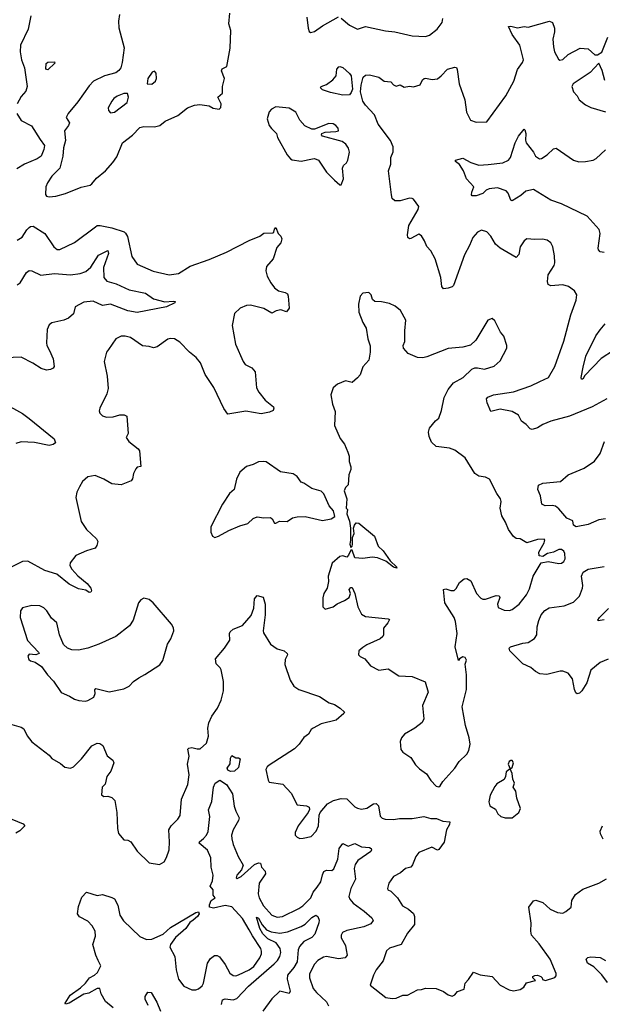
# Model space of a CAD drawing. Extents: x 2057697 to 2160550, y 827490 to 1016834.
# Tile 44 of 256: x 2073944 to 2078311, y 885146 to 892527. Entities that reach past the tile are written whole.
import ezdxf

# ---------------------------------------------------------------- set-up
doc = ezdxf.new("R2010")
doc.units = 0

msp = doc.modelspace()

# ---------------------------------------------------------------- linework, layer by layer
at = {"layer": '0CON20XD'}
for points in [[(2074027.8, 892555), (2074008.2, 892455), (2073950.5, 892335), (2073946.8, 892286.8), (2073958.2, 892225), (2073981.2, 892165), (2073999, 892025), (2073989.3, 891990.8), (2073955, 891952), (2073924.5, 891895)], [(2074692.5, 892565), (2074685.6, 892515), (2074686.7, 892465), (2074726.1, 892315), (2074713.2, 892205), (2074701, 892165), (2074687.4, 892145), (2074665, 892128.8), (2074579.4, 892105), (2074497.8, 892065), (2074465, 892031.9), (2074378.7, 891911.3), (2074307.8, 891825), (2074292.9, 891795), (2074317.1, 891755), (2074310.6, 891735), (2074280, 891695), (2074287.8, 891622.2), (2074272.9, 891567.1), (2074266.7, 891505), (2074244.3, 891415), (2074184.2, 891355), (2074151.4, 891305), (2074140, 891275), (2074137.7, 891217.7), (2074144.3, 891204.3), (2074165, 891198.1)], [(2074165, 891198.1), (2074215, 891204.3), (2074286.3, 891223.7), (2074405, 891272.2), (2074472.4, 891287.6), (2074484.6, 891295.4), (2074520.2, 891339.8), (2074586.9, 891395), (2074643, 891457), (2074671.4, 891498.6), (2074713.8, 891605), (2074789.5, 891660.5), (2074845, 891718.1), (2074875.6, 891725.6), (2074955, 891722.9), (2074995, 891734), (2075033.6, 891766.4), (2075130.6, 891809.4), (2075202, 891865), (2075255, 891886.9), (2075295, 891890.8), (2075365, 891881.2), (2075395, 891863.3), (2075440, 891855), (2075451.7, 891868.3), (2075453.3, 891895), (2075430, 891945), (2075463.3, 891975), (2075464.1, 892025.9), (2075480, 892085), (2075457, 892143), (2075461.4, 892158.6), (2075497.5, 892175), (2075522.3, 892312.3), (2075527.5, 892445), (2075512.5, 892495), (2075518.8, 892575)], [(2076096.2, 892545), (2076106.7, 892463.3), (2076115, 892437.5), (2076125, 892430), (2076155, 892438.8), (2076215, 892482), (2076335, 892547.5)], [(2076355, 892539.2), (2076415, 892485.7), (2076475, 892457.1), (2076535, 892476), (2076685, 892443.1), (2076755, 892436), (2076885, 892405.8), (2076985, 892400.8), (2077015, 892411.4), (2077074.6, 892455.4), (2077110, 892505), (2077116, 892535)], [(2078345.7, 889684.3), (2078235, 889625.8), (2078065, 889554.3), (2077925, 889518), (2077865, 889492.5), (2077825, 889467.1), (2077785, 889454), (2077769.5, 889459.5), (2077741.2, 889491.2), (2077705, 889516.2), (2077682.7, 889562.7), (2077635, 889589.4), (2077545, 889608.6), (2077475, 889590), (2077447.1, 889655), (2077443.1, 889685), (2077452.1, 889697.9), (2077495, 889714.4), (2077645, 889736.7), (2077775, 889781.4), (2077843.6, 889813.6), (2077907.5, 889845), (2077955, 889926.2), (2078023.1, 890116.9), (2078074.6, 890315.4), (2078115.8, 890425), (2078120, 890465), (2078102.5, 890495), (2078057.3, 890527.3), (2078015, 890539.2), (2077925, 890532), (2077905, 890542.5), (2077899.2, 890565), (2077904.3, 890615), (2077951.4, 890685), (2077955.7, 890705), (2077954.1, 890755.9), (2077941.2, 890825), (2077925, 890853.3), (2077897.5, 890875), (2077861.7, 890881.7), (2077805, 890878), (2077745, 890883.8), (2077725, 890870), (2077695.8, 890825), (2077684.3, 890765.7), (2077665, 890743.8), (2077546, 890815), (2077510, 890845), (2077476.2, 890905), (2077445, 890937.5), (2077405, 890948.8), (2077375, 890933.8), (2077340, 890895), (2077316.2, 890835), (2077277.5, 890765), (2077195, 890533.3), (2077185, 890524), (2077155, 890514.2), (2077120, 890510), (2077107.7, 890527.7), (2077101.9, 890595), (2077059.2, 890735), (2077026, 890795), (2076995, 890826.7), (2076979.1, 890869.1), (2076955, 890907.5), (2076935, 890918), (2076875, 890886), (2076865, 890883.3), (2076854.3, 890894.3), (2076851.1, 890915), (2076860, 890985), (2076931.2, 891105), (2076935.9, 891125.9), (2076895, 891182.5), (2076885, 891187.5), (2076865, 891188.8), (2076795, 891168.8), (2076755, 891170), (2076736, 891186), (2076731.4, 891215), (2076708, 891395), (2076725.7, 891445), (2076725.7, 891495), (2076744.2, 891535.8), (2076742.9, 891575), (2076722.4, 891622.4), (2076631.8, 891745), (2076602.5, 891815), (2076535, 891885.4), (2076516.5, 891915), (2076498.4, 891985), (2076503.5, 892036.5), (2076518.6, 892095), (2076535, 892110.8), (2076565, 892112.5), (2076635, 892095.8), (2076675, 892066), (2076725, 892062), (2076745, 892038.8), (2076765, 892028.8), (2076795, 892038.8), (2076825, 892020), (2076865, 892028), (2076895.6, 892024.4), (2076945, 892038), (2076963.3, 892075), (2076975, 892085.7), (2076985, 892088.6), (2077035, 892078.6), (2077075, 892084.2), (2077104, 892105), (2077151.2, 892155), (2077205, 892171.2), (2077218, 892168), (2077224.1, 892154.1), (2077238, 892045), (2077280, 891925), (2077293.8, 891835), (2077323.3, 891775), (2077365, 891760), (2077445, 891761.2), (2077589.2, 891955), (2077648.1, 892065), (2077675.8, 892154.2), (2077714.1, 892205.9), (2077720.8, 892225), (2077691.9, 892335), (2077635, 892416.2), (2077607.5, 892475), (2077625, 892478.8), (2077675, 892465.8), (2077725, 892476), (2077755, 892471.2), (2077916.4, 892516.4), (2077937.5, 892505), (2077953, 892463), (2077953.3, 892435), (2077940.5, 892380.5), (2077944.2, 892324.2), (2077954, 892285), (2077981.7, 892231.7), (2077993.6, 892223.6), (2078015, 892228.8), (2078054.3, 892265.7), (2078145, 892313.3), (2078205, 892308.8), (2078255, 892263.3), (2078275, 892262.5), (2078307.7, 892282.3), (2078352, 892395)], [(2074155, 892150), (2074140, 892155), (2074141.7, 892198.3), (2074155, 892207.5), (2074205, 892210), (2074208.3, 892201.7), (2074155, 892150)], [(2074935, 892043.8), (2074962.5, 892065), (2074970, 892085), (2074966.7, 892125), (2074955, 892140), (2074937, 892133), (2074903.3, 892085), (2074900, 892045), (2074935, 892043.8)], [(2076365, 891962.3), (2076275, 891980.6), (2076215, 892000), (2076198.8, 892015), (2076203.3, 892025), (2076245, 892040.5), (2076291.5, 892075), (2076315.7, 892105), (2076322, 892155), (2076336.1, 892173.9), (2076345, 892176.2), (2076365, 892168), (2076415, 892124.3), (2076428.5, 892105), (2076439.6, 892005), (2076429.8, 891980.2), (2076415, 891964.4), (2076365, 891962.3)], [(2078330.9, 892070.9), (2078310.8, 892145), (2078285, 892200), (2078219.3, 892130.7), (2078092.5, 892045), (2078082.5, 892025), (2078096.2, 891985), (2078123.3, 891955), (2078136.7, 891925), (2078185, 891888), (2078225, 891868), (2078336.3, 891836.3)], [(2074625, 891828), (2074655, 891832.9), (2074750, 891905), (2074760, 891945), (2074753, 891973), (2074725, 891974), (2074675, 891954), (2074648.8, 891935), (2074635, 891916.7), (2074607.5, 891865), (2074608.8, 891845), (2074625, 891828)], [(2076355, 891290), (2076370, 891335), (2076363.8, 891415), (2076370, 891435), (2076393.3, 891455), (2076404, 891475), (2076415.5, 891534.5), (2076407.9, 891565), (2076387.5, 891595), (2076361.4, 891615), (2076215, 891653.8), (2076207.5, 891665), (2076210, 891675), (2076235, 891683.3), (2076315, 891688.6), (2076333.8, 891695), (2076332, 891715), (2076315, 891733.8), (2076295, 891746), (2076262.3, 891747.7), (2076155, 891707.5), (2076135, 891707.5), (2076081.7, 891731.7), (2076045, 891773.8), (2076012.7, 891832.7), (2075965, 891863.8), (2075865, 891873.8), (2075832.7, 891857.3), (2075815, 891836.7), (2075800, 891785), (2075813.8, 891735), (2075830.5, 891710.5), (2075870, 891675), (2075876.7, 891645), (2075950, 891515), (2075975, 891483.8), (2075985.8, 891475.8), (2076055, 891466), (2076140, 891485), (2076155, 891486.7), (2076185, 891473.8), (2076243.3, 891385), (2076305, 891323.3), (2076345, 891290), (2076355, 891290)], [(2073922.5, 891825), (2073955, 891772.5), (2074032, 891732), (2074098.3, 891628.3), (2074130.9, 891585), (2074125.4, 891555), (2074104, 891505), (2074075, 891483.5), (2073980, 891445), (2073922.1, 891407.9)], [(2078325, 890782), (2078296.4, 890786.4), (2078282, 890802), (2078280, 890815), (2078294.2, 890925), (2078287.5, 890955), (2078196.7, 891055), (2078004.5, 891145.5), (2077925.3, 891175.3), (2077795, 891253.1), (2077737.8, 891242.2), (2077701.4, 891208.6), (2077635, 891170), (2077624.6, 891174.6), (2077605.6, 891225.6), (2077591.2, 891245), (2077525, 891265.5), (2077462.1, 891257.9), (2077441.3, 891248.7), (2077415, 891224.5), (2077365, 891206.9), (2077336.2, 891206.2), (2077331.2, 891215), (2077334.2, 891234.2), (2077349.2, 891275), (2077293.8, 891335), (2077270, 891395), (2077240.3, 891440.3), (2077210, 891465), (2077210, 891475), (2077265, 891490), (2077325, 891455.7), (2077385, 891435.6), (2077455, 891442.2), (2077565, 891452.7), (2077608, 891475), (2077622.5, 891495), (2077657.5, 891605), (2077684.2, 891655), (2077725, 891707.5), (2077731.7, 891701.7), (2077737.5, 891675), (2077734.3, 891625), (2077740, 891605), (2077796, 891535), (2077811.2, 891505), (2077840, 891485), (2077855, 891486.7), (2077897.5, 891515), (2077945, 891560), (2077965, 891564), (2078095, 891474), (2078135, 891461.4), (2078185, 891462.9), (2078242.5, 891475), (2078265, 891485.8), (2078335, 891552)], [(2073925, 890874.2), (2073962.6, 890897.4), (2073997.4, 890952.6), (2074015, 890969.4), (2074025, 890976.9), (2074045, 890978.1), (2074133.1, 890923.1), (2074198.9, 890825), (2074224, 890805), (2074245, 890803.8), (2074353.9, 890856.1), (2074512.2, 890975), (2074525, 890984.5), (2074546.2, 890983.8), (2074635, 890966.7), (2074726.4, 890936.4), (2074737.7, 890927.7), (2074751.4, 890901.4), (2074785, 890751.2), (2074825, 890694.2), (2074945, 890642.2), (2075064.5, 890614.5), (2075135.4, 890624.6), (2075220.9, 890679.1), (2075365, 890730), (2075495, 890784.2), (2075665, 890872.5), (2075745, 890903.8), (2075775, 890926), (2075841.7, 890928.3), (2075850, 890935), (2075853, 890957), (2075865, 890970), (2075882.5, 890925), (2075902.5, 890905), (2075910, 890885), (2075902, 890855), (2075870.7, 890819.3), (2075844.2, 890735), (2075795, 890676.7), (2075788.8, 890645), (2075798.8, 890605), (2075825.8, 890555), (2075855, 890518), (2075883.3, 890495), (2075935, 890482), (2075950.8, 890470.8), (2075957.5, 890455), (2075963.8, 890365), (2075945, 890336.7), (2075902.3, 890352.3), (2075866.3, 890343.7), (2075835, 890326.2), (2075775, 890361.2), (2075675, 890386), (2075645, 890384), (2075596.7, 890365), (2075554, 890325), (2075535.9, 890234.1), (2075562.9, 890095), (2075618.8, 889965), (2075635, 889943.3), (2075685, 889917.5), (2075708.3, 889888.3), (2075718.3, 889768.3), (2075736.7, 889735), (2075784, 889675), (2075846.7, 889625), (2075850, 889615), (2075843.3, 889596.7), (2075817.5, 889585), (2075755, 889572.2), (2075638.3, 889591.7), (2075505, 889570), (2075475, 889612.5), (2075399.4, 889769.4), (2075335, 889867.5), (2075300.5, 889955), (2075266.9, 889995), (2075217.5, 890035), (2075145, 890110), (2075105, 890134), (2075075, 890138), (2075055, 890132.5), (2074975, 890074.3), (2074947, 890067), (2074915, 890078.1), (2074865, 890082.9), (2074774.3, 890144.3), (2074735.8, 890155.8), (2074705, 890155.7), (2074664.6, 890135.4), (2074610, 890055), (2074594, 890035), (2074577.1, 889965), (2074599.6, 889855), (2074607, 889763), (2074597.8, 889722.2), (2074544.2, 889615), (2074538.8, 889595), (2074543.6, 889576.4), (2074565, 889556.2), (2074595, 889548), (2074645, 889550), (2074695, 889566), (2074726.1, 889566.1), (2074746.7, 889555), (2074756.7, 889425), (2074741.2, 889395), (2074763.3, 889365), (2074830.9, 889310.9), (2074842, 889295), (2074851.7, 889178.3), (2074825, 889172.5), (2074815, 889160.8), (2074796.4, 889125), (2074789.2, 889085), (2074779.4, 889070.6), (2074705, 889039.2), (2074635, 889046.9), (2074575, 889082.9), (2074510.3, 889110.3), (2074455, 889100.8), (2074415.8, 889065), (2074391.4, 889025), (2074372, 888985), (2074365.8, 888945), (2074404, 888765), (2074444.5, 888704.5), (2074518.8, 888635), (2074530, 888615), (2074522.5, 888585), (2074510, 888565), (2074445, 888546), (2074365, 888511.2), (2074322, 888455), (2074320.8, 888435), (2074335, 888408), (2074378.6, 888358.6), (2074450.6, 888300.6), (2074477.1, 888265), (2074482, 888245), (2074476.2, 888235), (2074465, 888234), (2074439.5, 888249.5), (2074385, 888259.4), (2074315, 888296.7), (2074221.5, 888371.5), (2074132, 888398), (2074005, 888467.5), (2073965, 888464.2), (2073844.3, 888405.7)], [(2073925, 890538.9), (2073948.1, 890555), (2073995, 890630.8), (2074015, 890646.9), (2074035, 890643.1), (2074101.3, 890611.3), (2074204.7, 890625.3), (2074325, 890614.5), (2074396.4, 890623.6), (2074440, 890640), (2074477.6, 890672.4), (2074535, 890762.9), (2074605, 890796.7), (2074608.9, 890775), (2074571.7, 890668.3), (2074574.5, 890595), (2074597.3, 890567.3), (2074666.2, 890546.2)], [(2074666.2, 890546.2), (2074765, 890502.2), (2074886.2, 890476.2), (2074947.5, 890435), (2075033, 890413), (2075095, 890418.1), (2075110, 890415), (2075106.7, 890405), (2075044.3, 890374.3), (2074825, 890330.9), (2074755, 890343.9), (2074625, 890394.4), (2074565, 890385.7), (2074495, 890417.3), (2074425, 890410.5), (2074360, 890375), (2074347, 890323), (2074309.7, 890290.3), (2074275.5, 890274.5), (2074185, 890254.3), (2074165, 890240), (2074150.6, 890205), (2074145.7, 890105), (2074148.6, 890085), (2074167.4, 890047.4), (2074194, 889985), (2074202, 889928), (2074195.7, 889914.3), (2074175, 889903.8), (2074145, 889900), (2074105, 889911.2), (2074043.4, 889953.4), (2073955, 889996), (2073835, 889992)], [(2077085, 886776.7), (2077095, 886783.3), (2077115, 886816.7), (2077206.9, 886915), (2077239.2, 886965), (2077295, 887020.8), (2077310.9, 887049.1), (2077319.6, 887095), (2077313.9, 887143.9), (2077286, 887235), (2077260, 887375), (2077292.5, 887505), (2077292.5, 887615), (2077283.3, 887695), (2077294, 887725), (2077283.8, 887745), (2077265, 887750.8), (2077240, 887735), (2077233, 887723), (2077209.4, 887825), (2077224.4, 887925), (2077211.9, 888015), (2077201.4, 888045), (2077132, 888155), (2077122, 888255), (2077138.8, 888261.2), (2077175, 888247.3), (2077201.3, 888248.7), (2077216.6, 888263.4), (2077240.9, 888309.1), (2077275, 888336.7), (2077295, 888338.8), (2077325, 888320), (2077369.2, 888225), (2077399.5, 888189.5), (2077415, 888182), (2077435, 888181.9), (2077515, 888210.6), (2077538.8, 888208.8), (2077544, 888195), (2077526.7, 888145), (2077530.5, 888120.5), (2077575, 888100), (2077615, 888098.1), (2077635, 888105.8), (2077687.1, 888145), (2077741.9, 888215), (2077765, 888260), (2077792.9, 888355), (2077853.3, 888455), (2077905, 888466.2), (2077985, 888450), (2078005, 888452), (2078023.8, 888465), (2078032.5, 888485), (2078029.2, 888525), (2078021.7, 888541.7), (2078005, 888555.6), (2077985, 888555.5), (2077945, 888535.4), (2077901.2, 888525), (2077865, 888502.5), (2077838, 888508), (2077836, 888535), (2077874.2, 888605), (2077880, 888625), (2077875, 888633.3), (2077825, 888631.2), (2077745, 888606.2), (2077695, 888635.8), (2077665, 888638.8), (2077645, 888653.3), (2077606.9, 888705), (2077585, 888760), (2077557, 888807), (2077545.7, 888865), (2077552, 888915), (2077548, 888935), (2077520.8, 888975), (2077465, 889083.8), (2077435, 889097.1), (2077385, 889104), (2077356.2, 889125), (2077283.4, 889243.4), (2077205, 889300), (2077165, 889314.3), (2077066.4, 889326.4), (2077030.9, 889360.9), (2077012.4, 889402.4), (2077008.9, 889435), (2077015.5, 889464.5), (2077060.2, 889519.8), (2077085, 889538.8), (2077105, 889597.5), (2077125.3, 889695), (2077155, 889754.5), (2077195, 889803.8), (2077267.5, 889845), (2077332.1, 889907.9), (2077355, 889917.5), (2077375, 889917.5), (2077428.3, 889908.3), (2077499.5, 889930.5), (2077545, 889970), (2077596.2, 890065), (2077596, 890085), (2077573.3, 890155), (2077547.5, 890185), (2077505, 890270), (2077485, 890287.5), (2077452.5, 890275), (2077363.8, 890125), (2077322.7, 890087.3), (2077265, 890072.5), (2077155, 890062.5), (2076995, 889999.4), (2076965, 889992.5), (2076925, 889994.4), (2076856, 890025), (2076822, 890065), (2076818.8, 890085), (2076830, 890115), (2076830, 890195), (2076838.8, 890275), (2076797.9, 890347.9), (2076759.7, 890379.7), (2076715, 890398.8), (2076655, 890411.2), (2076605, 890413.3), (2076589.3, 890429.3), (2076577.5, 890465), (2076561.7, 890481.7), (2076515, 890477.5), (2076496.7, 890455), (2076484.3, 890395), (2076485.8, 890335), (2076515, 890257.5), (2076540, 890215), (2076552.9, 890135), (2076572.1, 890082.1), (2076571.1, 890035), (2076560, 889975), (2076516.7, 889925), (2076496.2, 889865), (2076475, 889843.3), (2076435, 889807.5), (2076385, 889818.8), (2076327.5, 889795), (2076295, 889767.5), (2076276.1, 889713.9), (2076288, 889645), (2076308.8, 889588.8), (2076304.2, 889485), (2076347.3, 889387.3), (2076378, 889345), (2076404.4, 889285), (2076414.4, 889255), (2076414.5, 889215), (2076425.7, 889174.3), (2076425.7, 889155), (2076412, 889115), (2076405, 889040), (2076385, 889020), (2076376.2, 888995), (2076396, 888935), (2076390, 888865), (2076400, 888855), (2076397, 888823), (2076416.6, 888766.6), (2076423.3, 888715), (2076424.2, 888625.8), (2076418.8, 888595), (2076425, 888570), (2076435, 888580), (2076438, 888595), (2076438, 888645), (2076450, 888675), (2076447.1, 888715), (2076453, 888737), (2076465, 888756), (2076485, 888754), (2076603.8, 888655), (2076631.3, 888581.3), (2076668.8, 888545), (2076720.7, 888470.7), (2076767.5, 888425), (2076770, 888415), (2076745, 888423.3), (2076688.3, 888468.3), (2076625, 888493.3), (2076585, 888496.7), (2076515, 888486.7), (2076455, 888492.5), (2076435, 888550), (2076425, 888550), (2076408.3, 888511.7), (2076395, 888497.5), (2076365, 888508.8), (2076345, 888503.8), (2076286.1, 888453.9), (2076255.7, 888355), (2076258, 888315), (2076248, 888265), (2076224, 888225), (2076216.4, 888193.6), (2076217.5, 888125), (2076235, 888107.5), (2076295, 888126.2), (2076325, 888148.8), (2076377.7, 888172.3), (2076413.8, 888196.2), (2076423.3, 888225), (2076414, 888255), (2076425, 888270), (2076435, 888270), (2076455.8, 888225), (2076478, 888125), (2076505, 888070), (2076535, 888054), (2076706.1, 888036.1), (2076715, 888030), (2076703.8, 888005), (2076671.2, 887965), (2076671.2, 887915), (2076665, 887903.3), (2076645, 887886.2), (2076545, 887840), (2076515, 887820), (2076486.2, 887795), (2076482.9, 887765), (2076495, 887752.5), (2076531.2, 887735), (2076574.4, 887684.4), (2076635, 887651.2), (2076705, 887660), (2076785, 887608), (2076885, 887604), (2076984.3, 887564.3), (2077005.8, 887485.8), (2076964.4, 887385), (2076973.3, 887285), (2076961.7, 887258.3), (2076905, 887216.2), (2076829.5, 887170.5), (2076805, 887142.5), (2076796.2, 887115), (2076801.2, 887055), (2076816.7, 887035), (2076876.6, 886996.6), (2076911.4, 886941.4), (2076941.7, 886911.7), (2076994.2, 886874.2), (2077025, 886823.8), (2077065, 886781.2), (2077085, 886776.7)], [(2078395, 890047.8), (2078301.7, 889988.3), (2078180.7, 889859.3), (2078165, 889832), (2078155, 889832.5), (2078152, 889845), (2078167, 889923), (2078188.5, 890005), (2078262.6, 890157.4), (2078295, 890202.5), (2078333, 890247)], [(2073825, 889651.2), (2073965, 889575.7), (2074015, 889538.1), (2074203.3, 889385), (2074212.5, 889355), (2074195, 889342.5), (2074165, 889336.2), (2074055, 889358.6), (2073955, 889362.2), (2073915, 889350)], [(2078334.2, 888785.8), (2078285, 888778.6), (2078205, 888742.5), (2078115, 888726), (2078095, 888737.5), (2078090, 888770), (2078045, 888790.8), (2077985, 888859.2), (2077959.3, 888879.3), (2077935.5, 888885.5), (2077883, 888883), (2077858.8, 888895), (2077847, 888957), (2077828.6, 889005), (2077832.1, 889037.9), (2077865, 889051.9), (2077996.7, 889065), (2078055.8, 889114.2), (2078175, 889166), (2078252.1, 889217.9), (2078294.5, 889275.5), (2078327.1, 889365)], [(2075406.1, 888646.1), (2075435, 888654.2), (2075512.1, 888697.9), (2075595, 888732.5), (2075655, 888750), (2075693.2, 888786.8), (2075725, 888800), (2075775, 888793.3), (2075825, 888796.2), (2075837.5, 888785), (2075853.6, 888753.6), (2075865, 888752.5), (2075891.2, 888768.8), (2075950, 888765), (2075988.3, 888791.7), (2076025, 888800), (2076083, 888803), (2076215, 888773.8), (2076280, 888785), (2076307, 888803), (2076296.7, 888845), (2076265, 888882.5), (2076225, 888972.5), (2076205, 888993.3), (2076135, 889013.8), (2076075, 889053.3), (2076055, 889060), (2076025, 889103.3), (2075995, 889123.3), (2075898.3, 889138.3), (2075791.7, 889211.7), (2075775, 889216.2), (2075735, 889212), (2075695, 889192.5), (2075643, 889177), (2075593.8, 889135), (2075568.3, 889081.7), (2075552, 889005), (2075516.2, 888975), (2075463.6, 888896.4), (2075376.2, 888725), (2075376.7, 888685), (2075390, 888655), (2075406.1, 888646.1)], [(2078355, 887732.5), (2078295, 887708), (2078225, 887650), (2078196.2, 887555), (2078157.5, 887495), (2078140.7, 887479.3), (2078123, 887473), (2078111.7, 887481.7), (2078102, 887505), (2078087.5, 887585), (2078055, 887628.8), (2078015, 887643.3), (2077995, 887643.8), (2077895, 887617.8), (2077843.5, 887623.5), (2077810.9, 887640.9), (2077775, 887671.4), (2077715, 887698), (2077618, 887795), (2077613.3, 887815), (2077623.6, 887826.4), (2077715, 887853.5), (2077755, 887858.1), (2077802.9, 887887.1), (2077820.8, 887915), (2077822.5, 887975), (2077835.7, 888024.3), (2077854, 888065), (2077881.3, 888098.7), (2077911.7, 888118.3), (2078025, 888133.1), (2078095, 888160), (2078140, 888205), (2078161.9, 888265), (2078164.5, 888285), (2078154.7, 888355), (2078167.9, 888385), (2078205, 888408.9), (2078325, 888427.5)], [(2073885, 887243.3), (2073955, 887223.8), (2073975, 887211.2), (2073999.3, 887159.3), (2074035, 887113.3), (2074165, 887012.5), (2074185, 886987.5), (2074250.5, 886950.5), (2074283, 886923), (2074323.9, 886916.1), (2074347.5, 886925), (2074406.2, 886985), (2074485, 887083.8), (2074525, 887103.3), (2074545, 887100), (2074566.7, 887085), (2074599.5, 887009.5), (2074642.5, 886975), (2074648.8, 886955), (2074626.7, 886893.3), (2074596.4, 886853.6), (2074583.6, 886796.4), (2074563.3, 886775), (2074557, 886717), (2074573.6, 886703.6), (2074605, 886706.7), (2074635, 886697.5), (2074656.7, 886675), (2074672, 886585), (2074677.5, 886465), (2074685.9, 886425.9), (2074725, 886379.2), (2074755, 886375.7), (2074776, 886365), (2074823.8, 886295), (2074915, 886206.7), (2074993, 886193), (2075025.8, 886214.2), (2075043.9, 886246.1), (2075064.4, 886305), (2075067.5, 886365), (2075061.4, 886455), (2075079.2, 886485), (2075130, 886535), (2075147.9, 886562.1), (2075156.9, 886685), (2075205.5, 886795), (2075214.3, 886865), (2075201.1, 886945), (2075214.5, 887005), (2075205, 887057.5), (2075212.9, 887067.1), (2075235, 887071.2), (2075275, 887060.4), (2075297.8, 887062.2), (2075345, 887104.2), (2075359.1, 887155), (2075354.5, 887215), (2075362.5, 887255), (2075384, 887306), (2075427.5, 887365), (2075453, 887427), (2075472.5, 887495), (2075471.5, 887565), (2075455, 887652.5), (2075447.9, 887667.9), (2075417.3, 887697.3), (2075410.8, 887735), (2075480, 887815), (2075520, 887875), (2075516.2, 887925), (2075521.2, 887938.8), (2075545, 887958.8), (2075615, 887986), (2075678.8, 888061.2), (2075699.1, 888115), (2075705, 888186.7), (2075725, 888210), (2075768.3, 888198.3), (2075783.1, 888145), (2075784.4, 888065), (2075768.6, 887945), (2075771.3, 887931.3), (2075823.3, 887845), (2075875, 887812), (2075927.5, 887795), (2075950, 887775), (2075952.5, 887765), (2075935, 887730), (2075932.7, 887692.7), (2075971.2, 887575), (2076000, 887530), (2076035.8, 887505.8), (2076192.4, 887452.4), (2076265, 887406), (2076303.4, 887393.4), (2076346.3, 887366.3), (2076378.8, 887335), (2076373.8, 887325), (2076316.7, 887275), (2076202.7, 887247.3), (2076145, 887216.2), (2076130, 887205), (2076107.7, 887172.3), (2076074.3, 887145.7), (2076038, 887095), (2076005, 887062), (2075815, 886938), (2075798.8, 886925), (2075790, 886905), (2075805.9, 886825.9), (2075815, 886811.2), (2075915.5, 886795.5), (2075979.7, 886729.7), (2076025, 886641.2), (2076092.7, 886632.7), (2076113.6, 886623.6), (2076115.8, 886605.8), (2076107.5, 886585), (2076031.8, 886485), (2076008.6, 886435), (2076010, 886415), (2076025, 886398.8), (2076045, 886390), (2076068.6, 886391.4), (2076130, 886405), (2076166, 886445), (2076184.2, 886485), (2076189.4, 886565), (2076197.1, 886585), (2076252.3, 886647.7), (2076296.5, 886673.5), (2076355, 886687.9), (2076395, 886686.7), (2076455, 886626.9), (2076475.4, 886615.4), (2076505, 886609.6), (2076545, 886617.3), (2076595, 886648.6), (2076615, 886652), (2076633.2, 886633.2), (2076645, 886556.7), (2076661.7, 886541.7), (2076683.2, 886533.2), (2076745, 886530.5), (2076790.7, 886539.3), (2076885, 886537.8), (2076973.9, 886553.9), (2077025, 886538.8), (2077069.1, 886539.1), (2077115, 886520), (2077167.5, 886515), (2077166.7, 886495), (2077143.1, 886455), (2077125, 886362.5), (2077085, 886307.5), (2077075, 886302.5), (2077033.6, 886323.6), (2076935.8, 886284.2), (2076914, 886255), (2076889.2, 886190.8)], [(2074435, 887419.4), (2074455, 887424.4), (2074500.8, 887449.2), (2074508.8, 887475), (2074507, 887503), (2074515, 887512.5), (2074615, 887488.5), (2074725, 887510.8), (2074765, 887531.2), (2074796, 887565), (2074835.9, 887594.1), (2074882.7, 887617.3), (2074995, 887691.2), (2075016.6, 887723.4), (2075052, 887845), (2075078, 887885), (2075100, 887945), (2075097, 887967), (2075082.5, 887995), (2074943.8, 888155), (2074915, 888181.2), (2074875, 888191.2), (2074852.3, 888177.7), (2074833.8, 888155), (2074794, 888025), (2074767.6, 887982.4), (2074665, 887903.8), (2074537.5, 887845), (2074455, 887816), (2074385, 887800), (2074335, 887804.3), (2074302.5, 887815), (2074272.1, 887842.1), (2074243.1, 887915), (2074221.2, 888005), (2074181.2, 888041.2), (2074147.1, 888095), (2074125, 888117.5), (2074095, 888132.5), (2074035, 888136.2), (2073965, 888117.5), (2073948.8, 888095), (2073948, 888045), (2074002.8, 887872.8), (2074086, 887785), (2074088.8, 887775), (2074065, 887766.9), (2074015, 887771.9), (2074005.5, 887755), (2074011.9, 887731.9), (2074025, 887720.4), (2074060.6, 887710.6), (2074108.3, 887678.3), (2074151.4, 887615), (2074197.6, 887567.6), (2074255, 887484), (2074316.8, 887456.8), (2074355, 887432.5), (2074387.1, 887422.9), (2074435, 887419.4)], [(2078325, 888028.6), (2078280.7, 888020.7), (2078277.5, 888025), (2078291.2, 888045), (2078356.5, 888113.5)], [(2075525, 886890), (2075505, 886900.8), (2075499.4, 886915), (2075520.8, 886949.2), (2075525, 886990), (2075535, 887010), (2075565, 886992.5), (2075585, 886992.5), (2075596.2, 886985), (2075585, 886920), (2075555, 886892.5), (2075525, 886890)], [(2077635, 886543.8), (2077685.9, 886584.1), (2077698.8, 886615), (2077670.7, 886690.7), (2077663.3, 886745), (2077643.3, 886775), (2077653.8, 886805), (2077640, 886835), (2077636.7, 886875), (2077620, 886910), (2077635, 886920), (2077646, 886955), (2077635, 886973.3), (2077625, 886973.3), (2077613.3, 886965), (2077606.7, 886945), (2077620, 886910), (2077591.7, 886888.3), (2077586.4, 886853.6), (2077575, 886832.5), (2077521.2, 886798.8), (2077505, 886780), (2077470.8, 886715), (2077460.8, 886665), (2077468.8, 886635), (2077509.5, 886609.5), (2077528.8, 886575), (2077550, 886555), (2077584.2, 886544.2), (2077635, 886543.8)], [(2074645, 885120.8), (2074588.3, 885168.3), (2074554.4, 885225), (2074545, 885265.7), (2074525, 885265.5), (2074461.3, 885228.7), (2074425, 885222.7), (2074315, 885153.6), (2074287.5, 885147.5), (2074283.8, 885153.8), (2074322.9, 885215), (2074400.1, 885269.9), (2074436.6, 885303.4), (2074466.2, 885343.8), (2074505, 885363.8), (2074527.8, 885385), (2074552, 885435), (2074532, 885475), (2074514.2, 885514.2), (2074492, 885595), (2074513, 885657), (2074510.6, 885695), (2074487.1, 885735), (2074455, 885770), (2074391.2, 885801.2), (2074376.7, 885825), (2074385, 885880), (2074410.5, 885949.5), (2074445, 885987.5), (2074525, 885962.2), (2074565, 885969.2), (2074635, 885947.5), (2074655.6, 885935.6), (2074679.3, 885889.3), (2074694.5, 885815), (2074721.8, 885771.8), (2074845.8, 885655), (2074895, 885631.1), (2074935, 885633.5), (2075018.5, 885671.5), (2075075, 885721.9), (2075265, 885833.3), (2075285, 885840), (2075290, 885825), (2075277.1, 885805), (2075245, 885778), (2075220, 885760), (2075188.5, 885715), (2075112.5, 885647.5), (2075074.3, 885595), (2075069.4, 885575), (2075108.1, 885505), (2075116.4, 885405), (2075135.4, 885335.4), (2075175, 885282.5), (2075235, 885255.7), (2075265, 885255.6), (2075285, 885263.1), (2075312.9, 885285), (2075322.2, 885305), (2075351.1, 885455), (2075375, 885490), (2075405, 885510.8), (2075425, 885511.4), (2075440.7, 885500.7), (2075485.4, 885445.4), (2075519.3, 885379.3), (2075545, 885361.4), (2075565, 885360), (2075585, 885366.9), (2075665, 885404.6), (2075699.7, 885430.3), (2075743.6, 885495), (2075756.4, 885525), (2075757.5, 885545), (2075751.5, 885565), (2075688.1, 885658.1), (2075664.8, 885704.8), (2075615, 885789.5), (2075535, 885875.5), (2075485, 885887.7), (2075397.8, 885867.8), (2075368, 885875), (2075367.7, 885892.3), (2075380, 885925), (2075410, 885945), (2075393.3, 885963.3), (2075393.8, 886005), (2075371.2, 886031.2), (2075388.3, 886071.7), (2075393.3, 886115), (2075380, 886175), (2075376.9, 886245), (2075351.9, 886301.9), (2075290, 886355), (2075290.8, 886365), (2075321.9, 886388.1), (2075344.8, 886415.2), (2075357.8, 886442.2), (2075370, 886555), (2075360.5, 886605), (2075385, 886666.7), (2075395.6, 886774.4), (2075408.8, 886805), (2075445, 886825.6), (2075494.3, 886795), (2075538.9, 886725), (2075552.4, 886632.4), (2075563.2, 886593.2), (2075589.2, 886545), (2075584.2, 886525), (2075543.1, 886455), (2075532.5, 886415), (2075534.3, 886385.7), (2075544.5, 886345), (2075581.5, 886255), (2075618.1, 886188.1), (2075605.7, 886154.3), (2075571.8, 886115), (2075567.8, 886095), (2075575, 886089.1), (2075604.4, 886105), (2075705, 886192.9), (2075735, 886205.5), (2075748.8, 886205), (2075756.2, 886175), (2075783.3, 886145), (2075786.2, 886125), (2075739.5, 886055), (2075731.1, 885975), (2075739.7, 885945), (2075770.4, 885885), (2075835, 885813.3), (2075875, 885800), (2075913.3, 885805), (2076035.8, 885865), (2076065.6, 885885), (2076126.9, 885945), (2076145, 885986.2), (2076174.4, 886025), (2076202.5, 886065), (2076213.4, 886116.6), (2076225, 886140.8), (2076245, 886150.5), (2076285, 886150), (2076297.8, 886162.2), (2076328.2, 886235), (2076340, 886315), (2076365, 886351.2), (2076405, 886330.8), (2076455, 886350.8), (2076505, 886325.7), (2076565, 886321.4), (2076577.5, 886315), (2076580.6, 886305), (2076575, 886292.5), (2076479.1, 886225), (2076458.5, 886195), (2076450.7, 886165), (2076460.4, 886085), (2076425, 886013.8), (2076410.6, 885955), (2076418.6, 885935), (2076443.1, 885905), (2076527.1, 885845), (2076582.5, 885795), (2076594.2, 885775), (2076575, 885750), (2076523.3, 885726.7), (2076395, 885700), (2076364, 885685), (2076354.3, 885665), (2076354.3, 885645), (2076385, 885586.7), (2076392.2, 885555), (2076398.1, 885515), (2076383.8, 885495), (2076335, 885486.9), (2076245, 885503.8), (2076221.7, 885498.3), (2076178, 885475), (2076152.7, 885447.3), (2076117.1, 885375), (2076115.8, 885345), (2076144.3, 885265), (2076168.6, 885235), (2076244.3, 885165), (2076260, 885135)], [(2073885, 886533.8), (2073969.2, 886499.2), (2073982.5, 886485), (2073945, 886447.5), (2073915, 886430)], [(2078317.8, 886385), (2078297.1, 886425), (2078296.4, 886445), (2078313.5, 886485)], [(2076889.2, 886190.8), (2076876.7, 886175), (2076836.6, 886163.4), (2076797.6, 886132.4), (2076746, 886105), (2076710, 886055), (2076700, 886015), (2076704.1, 886004.1), (2076725, 885993.3), (2076775, 885943.8), (2076814.2, 885885), (2076859.1, 885859.1), (2076896.4, 885826.4), (2076902.9, 885805), (2076904.3, 885745), (2076851.8, 885678.2), (2076803.3, 885595), (2076715, 885565.7), (2076693.7, 885546.3), (2076667.4, 885472.6), (2076616, 885405), (2076596, 885365), (2076570.7, 885290.7), (2076687.7, 885197.7), (2076735, 885188.8), (2076765, 885192), (2076815, 885213.8), (2076850, 885215), (2076925, 885253.8), (2076955, 885255.8), (2076985, 885266.7), (2077065, 885263.3), (2077122, 885242), (2077155, 885217.5), (2077185, 885207.5), (2077205, 885217.5), (2077225, 885242.5), (2077275, 885260), (2077282.5, 885305), (2077308.8, 885331.2), (2077345, 885386.2), (2077395, 885365.8), (2077485, 885354), (2077545, 885288.8), (2077614.2, 885254.2), (2077645, 885246), (2077695, 885256), (2077723.3, 885275), (2077743.9, 885306.1), (2077810, 885325), (2077790, 885345), (2077790, 885355), (2077805, 885362.5), (2077825, 885363.8), (2077850, 885355), (2077860, 885345), (2077861.7, 885331.7), (2077885, 885323.3), (2077955, 885347.5), (2077965, 885360), (2077966.1, 885376.1), (2077920, 885485), (2077839.1, 885599.1), (2077781.2, 885665), (2077776.2, 885695), (2077778.8, 885755), (2077760, 885875), (2077795, 885922.5), (2077813.6, 885926.4), (2077865, 885908), (2077919.5, 885859.5), (2077975, 885833.8), (2078015, 885830), (2078038, 885842), (2078076.7, 885875), (2078084, 885925), (2078110.9, 885969.1), (2078165, 886008), (2078285.6, 886054.4), (2078343.2, 886086.8)], [(2075457.8, 885145), (2075465, 885179.4), (2075483.9, 885186.1), (2075545, 885179.7), (2075571, 885189), (2075658.4, 885281.6), (2075851.1, 885448.9), (2075877.4, 885475), (2075895.2, 885505), (2075901, 885535), (2075896.7, 885565), (2075867.1, 885607.1), (2075805, 885637.1), (2075766.8, 885675), (2075743.2, 885715), (2075720.3, 885799.7), (2075735, 885790.8), (2075760.8, 885740.8), (2075794, 885704), (2075828.9, 885688.9), (2075895, 885678.8), (2075951, 885689), (2076055, 885728.9), (2076083.4, 885746.6), (2076135, 885797.9), (2076165, 885813.3), (2076180, 885805), (2076188, 885778), (2076185.7, 885755.7), (2076157.2, 885672.8), (2076135, 885647.1), (2076075, 885616.2), (2076041, 885579), (2076032.4, 885555), (2076023.9, 885465), (2075998.5, 885421.5), (2075951.7, 885365), (2075950, 885335), (2075971.9, 885245), (2075965, 885226.2), (2075895, 885245.7), (2075835, 885186.5), (2075766.2, 885095)], [(2078349.4, 885309.4), (2078307.6, 885367.6), (2078246.8, 885426.8), (2078200.6, 885455), (2078190, 885485), (2078203.4, 885496.6), (2078225, 885501.1), (2078295, 885498.1), (2078335, 885475.6)], [(2074906.5, 885136.5), (2074884.5, 885185), (2074884.5, 885205.5), (2074905, 885236.9), (2074928.8, 885235), (2074971.2, 885161.2), (2074998.5, 885095)]]:
    msp.add_lwpolyline(points, dxfattribs=at)

doc.saveas('drawing.dxf')
